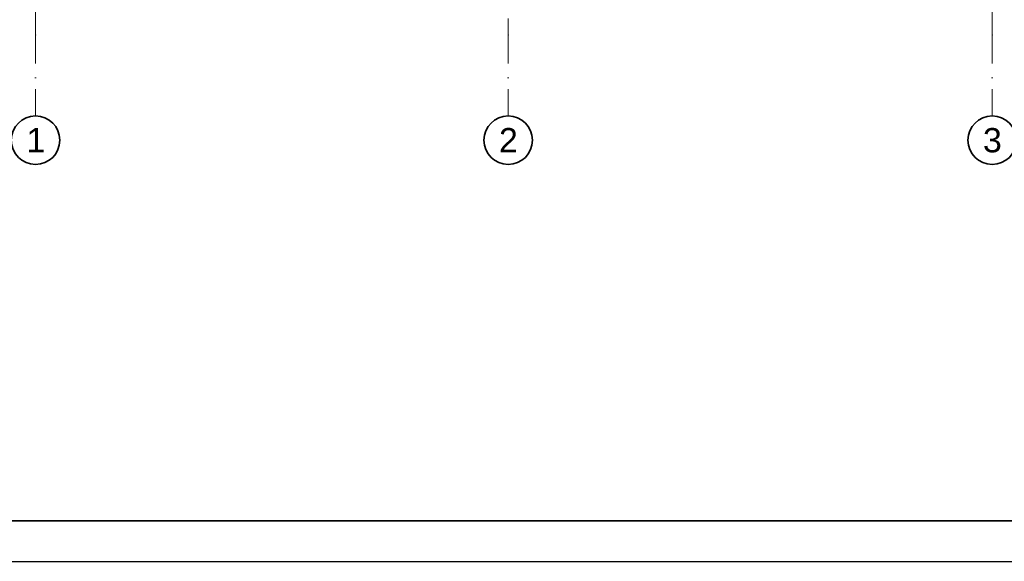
# Model space of a CAD drawing. Header units: millimetres. Extents: x 82175 to 237000, y 24756 to 471700.
# Tile 180 of 256: x 95274 to 107440, y 365864 to 372562. Entities that reach past the tile are written whole.
import ezdxf

# ---------------------------------------------------------------- set-up
doc = ezdxf.new("R2010")
doc.units = ezdxf.units.MM
doc.linetypes.add('Kropki i Kreski', pattern=[6.702778, 3.527778, -1.763889, 0, -1.411111])
doc.layers.add('CP_FRREF', color=251, linetype='Continuous', lineweight=35)
doc.layers.add('CP_LINENORM', color=253, linetype='Continuous')
doc.layers.add('Konstrukcja - Siatka mod', color=8, linetype='Continuous')
doc.styles.add('STYL_AUTOMATYCZNY_1', font='arial.ttf')

msp = doc.modelspace()

# ---------------------------------------------------------------- linework, layer by layer
at = {"layer": 'CP_FRREF'}
msp.add_line((83675, 366364), (136675, 366364), dxfattribs=at)
at = {"layer": 'CP_LINENORM', "linetype": 'Continuous'}
msp.add_line((82175, 365864), (137175, 365864), dxfattribs=at)
at = {"layer": 'Konstrukcja - Siatka mod', "color": 8, "linetype": 'Kropki i Kreski', "lineweight": 13, "ltscale": 100}
for p, q in [((95470, 372372), (95470, 389337)), ((101310, 389337), (101310, 372372)), ((107290, 372372), (107290, 389337)), ((95470, 372372), (95470, 371372)), ((101310, 372372), (101310, 371372)), ((107290, 372372), (107290, 371372))]:
    msp.add_line(p, q, dxfattribs=at)
at = {"layer": 'Konstrukcja - Siatka mod', "color": 8, "linetype": 'Continuous', "lineweight": 35, "ltscale": 100}
for centre in [(95470, 371072), (101310, 371072), (107290, 371072)]:
    msp.add_circle(centre, 300, dxfattribs=at)
at = {"layer": 'Konstrukcja - Siatka mod', "color": 8, "linetype": 'Kropki i Kreski', "lineweight": 13, "ltscale": 100}
for p in [(95470, 372372), (95470, 372372), (101310, 372372), (101310, 372372), (107290, 372372), (107290, 372372)]:
    msp.add_point(p, dxfattribs=at)

# ---------------------------------------------------------------- texts
at = {"layer": 'Konstrukcja - Siatka mod', "color": 8, "linetype": 'Continuous', "lineweight": 13, "char_height": 300, "attachment_point": 1, "style": 'STYL_AUTOMATYCZNY_1'}
for s, insert in [('\\A1;{\\pql;\\pt0;\\fArial|b0|i0|c238|p0;\\W1.000000;1}', (95356, 371222)), ('\\A1;{\\pql;\\pt0;\\fArial|b0|i0|c238|p0;\\W1.000000;2}', (101196, 371222)), ('\\A1;{\\pql;\\pt0;\\fArial|b0|i0|c238|p0;\\W1.000000;3}', (107176, 371222))]:
    msp.add_mtext(s, dxfattribs=dict(at, insert=insert))

doc.saveas('drawing.dxf')
